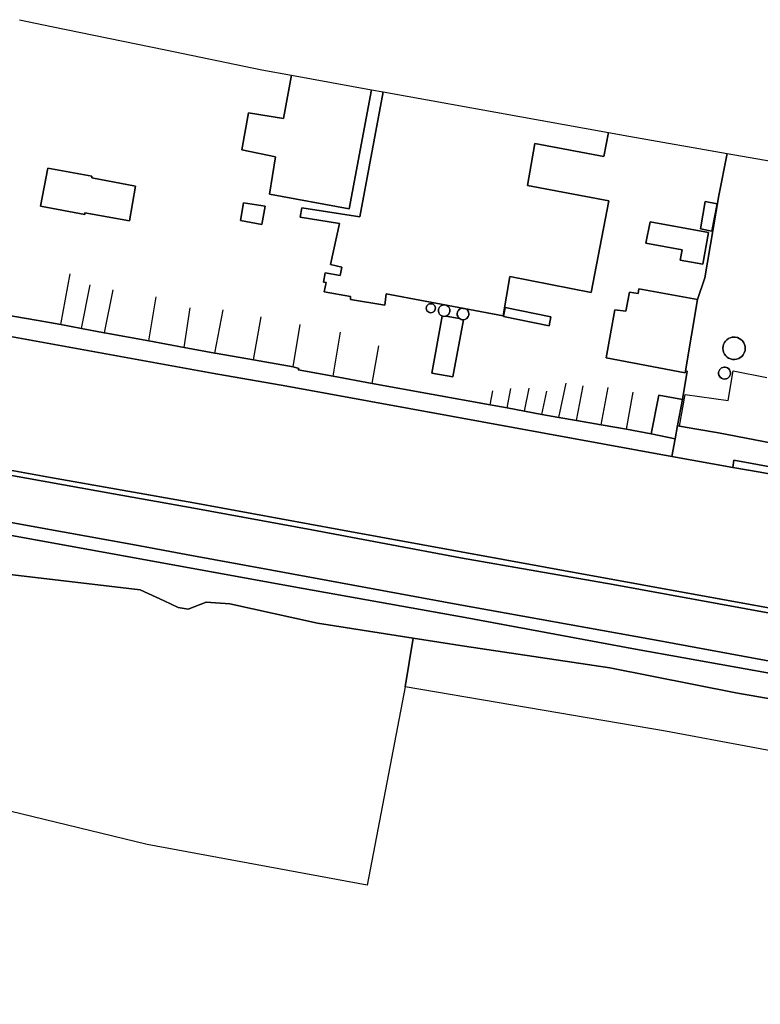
# Model space of a CAD drawing. Extents: x -26035517 to 31750492, y -9237385 to 8160032.
# Tile 134 of 256: x -9270817 to -9079388, y -3442447 to -3187920. Entities that reach past the tile are written whole.
import ezdxf

# ---------------------------------------------------------------- set-up
doc = ezdxf.new("R2010")
doc.units = 0
doc.layers.add('T-25', color=7, linetype='CONTINUOUS')

msp = doc.modelspace()

# ---------------------------------------------------------------- linework, layer by layer
at = {"layer": 'T-25', "color": 9}
for points in [[(-9270888, -3187920, 13630), (-9262554, -3189647, 13607), (-9233172, -3195737, 13627), (-9208272, -3200898, 13670), (-9200589, -3202285, 24283), (-9202670, -3213478, 18323), (-9211673, -3211990, 17987), (-9213394, -3221539, 17987), (-9204692, -3223351, 17990), (-9206247, -3233014, 24253), (-9185630, -3236772, 24250), (-9179886, -3206024, 24260), (-9176832, -3206575, 20880), (-9182899, -3238877, 20980), (-9197865, -3236589, 16233), (-9198285, -3238981, 16227), (-9188174, -3240580, 16217), (-9190439, -3251167, 17963), (-9187561, -3251880, 16290), (-9188019, -3254064, 16290), (-9191853, -3253361, 16207), (-9192332, -3255741, 16207), (-9191644, -3255857, 16207), (-9192143, -3258245, 16047), (-9185316, -3259490, 15957), (-9185331, -3260233, 17640), (-9176450, -3261712, 17637), (-9176054, -3258780, 17733), (-9145859, -3264453, 20887), (-9144135, -3254324, 17987), (-9123084, -3258446, 17523), (-9118539, -3234722, 17697), (-9139548, -3230772, 18773), (-9137676, -3219942, 20927), (-9119842, -3223319, 22250), (-9118590, -3217092, 22293), (-9113362, -3218036, 13823), (-9087984, -3222472, 13960), (-9090097, -3233365, 13887), (-9093730, -3254668, 14063), (-9093730, -3254668, 14063), (-9095629, -3260250, 17327), (-9110743, -3257521, 17187), (-9110994, -3258698, 17103), (-9113228, -3258362, 16927), (-9114172, -3263310, 16867), (-9116962, -3262916, 17440), (-9119234, -3275373, 17320), (-9098823, -3279176, 17527), (-9098739, -3278679, 16793), (-9098268, -3278742, 16783), (-9099496, -3286070, 16770), (-9105639, -3284984, 16563), (-9107602, -3294990, 16443), (-9114006, -3293799, 16310), (-9120508, -3292618, 16307), (-9126856, -3291506, 16320), (-9131449, -3290717, 16287), (-9135848, -3289972, 16330), (-9140330, -3289118, 16413), (-9144837, -3288214, 16410), (-9149248, -3287488, 16413), (-9179675, -3281979, 16443), (-9189791, -3280101, 16463), (-9198810, -3278474, 16530), (-9198695, -3278080, 16540), (-9200172, -3277690, 16547), (-9210358, -3275843, 16383), (-9219734, -3274204, 15953), (-9220378, -3274087, 15961), (-9228268, -3272648, 16059), (-9237454, -3270973, 16174), (-9248894, -3268888, 16316), (-9248957, -3268876, 16317), (-9254810, -3267766, 16405), (-9260223, -3266739, 13697), (-9266017, -3265718, 13630), (-9315465, -3257244, 13600)], [(-9221100, -3279276, 13403), (-9283701, -3267907, 13393), (-9326872, -3259980, 13510), (-9377396, -3250841, 13503), (-9406748, -3245415, 13477), (-9453369, -3237088, 13507), (-9495185, -3229409, 13423), (-9524039, -3224188, 13473), (-9568107, -3216121, 13380)], [(-9069153, -3298733, 15103), (-9090161, -3294757, 14920), (-9095822, -3293761, 15193), (-9100302, -3292957, 13490), (-9100754, -3292856, 13490), (-9099496, -3286070, 16770), (-9098268, -3278742, 16783), (-9098739, -3278679, 16793), (-9095629, -3260250, 17327), (-9093730, -3254668, 14063), (-9090097, -3233365, 13887), (-9087984, -3222472, 13960), (-9039966, -3230865, 13920)], [(-9571898, -3250147, 13120), (-9543326, -3255090, 13120), (-9501083, -3262791, 13100), (-9461854, -3269869, 13090), (-9416969, -3278225, 13177), (-9378581, -3285077, 13177), (-9343583, -3291561, 13203), (-9300878, -3299391, 13187), (-9262814, -3306261, 13187), (-9225768, -3312821, 13160)], [(-9219734, -3274204, 15953), (-9220378, -3274087, 15961), (-9228268, -3272648, 16059), (-9237454, -3270973, 16174), (-9248894, -3268888, 16316), (-9248957, -3268876, 16317), (-9254810, -3267766, 16405), (-9260223, -3266739, 13697), (-9257813, -3253651, 16587)], [(-9315465, -3257244, 13600), (-9266017, -3265718, 13630), (-9260223, -3266739, 13697), (-9254810, -3267766, 16405), (-9248957, -3268876, 16317), (-9248894, -3268888, 16316), (-9237454, -3270973, 16174), (-9228268, -3272648, 16059), (-9220378, -3274087, 15961), (-9219734, -3274204, 15953), (-9210358, -3275843, 16383), (-9200172, -3277690, 16547), (-9198695, -3278080, 16540), (-9198810, -3278474, 16530), (-9189791, -3280101, 16463), (-9179675, -3281979, 16443), (-9149248, -3287488, 16413), (-9144837, -3288214, 16410), (-9140330, -3289118, 16413), (-9135848, -3289972, 16330), (-9131449, -3290717, 16287), (-9126856, -3291506, 16320), (-9120508, -3292618, 16307), (-9114006, -3293799, 16310), (-9107602, -3294990, 16443), (-9101389, -3296278, 13490), (-9102228, -3300798, 13476), (-9120213, -3297546, 13470), (-9159323, -3290441, 13433), (-9201769, -3282667, 13433), (-9221100, -3279276, 13403), (-9283701, -3267907, 13393)], [(-9254810, -3267766, 16405), (-9252591, -3256474, 15620)], [(-9248894, -3268888, 16316), (-9246691, -3257758, 16260)], [(-9237454, -3270973, 16174), (-9235574, -3259534, 16713)], [(-9228268, -3272648, 16059), (-9226717, -3262418, 16767)], [(-9220378, -3274087, 15961), (-9218265, -3262913, 16657)], [(-9572636, -3263464, 14113), (-9535981, -3270026, 14223), (-9492075, -3277982, 14383), (-9462037, -3283478, 14313), (-9429703, -3289357, 14377), (-9392582, -3296113, 14360), (-9357498, -3302482, 14240), (-9321862, -3309084, 14230), (-9292518, -3314395, 14190), (-9265938, -3319195, 14153), (-9241140, -3323696, 14143), (-9227777, -3326157, 14123)], [(-9210358, -3275843, 16383), (-9208407, -3264773, 16330)], [(-9228390, -3329371, 14203), (-9278164, -3320287, 14183), (-9316676, -3313245, 14290), (-9334234, -3309876, 14303), (-9346439, -3307587, 14307), (-9366431, -3304249, 14287), (-9390444, -3299778, 14397), (-9413956, -3295479, 14500), (-9444752, -3289952, 14420), (-9473126, -3284816, 14400), (-9506100, -3278743, 14367), (-9534833, -3273511, 14277), (-9561598, -3268628, 14153), (-9573857, -3266401, 14090)], [(-9283701, -3267907, 13393), (-9221100, -3279276, 13403), (-9201769, -3282667, 13433), (-9159323, -3290441, 13433), (-9120213, -3297546, 13470), (-9102228, -3300798, 13476), (-9086450, -3303650, 13481), (-9079467, -3304913, 13483), (-9029313, -3314157, 13470), (-8993050, -3320697, 13511), (-8985181, -3322116, 13520), (-8938510, -3330607, 13513), (-8896959, -3338183, 13533), (-8866938, -3343633, 13383)], [(-9200172, -3277690, 16547), (-9198307, -3266735, 16640)], [(-9189791, -3280101, 16463), (-9187940, -3268676, 16563)], [(-9179675, -3281979, 16443), (-9178018, -3272198, 16423)], [(-9219734, -3274204, 15953), (-9210358, -3275843, 16383), (-9200172, -3277690, 16547), (-9198695, -3278080, 16540), (-9198810, -3278474, 16530), (-9189791, -3280101, 16463), (-9179675, -3281979, 16443), (-9149248, -3287488, 16413), (-9144837, -3288214, 16410), (-9140330, -3289118, 16413), (-9135848, -3289972, 16330), (-9131449, -3290717, 16287), (-9126856, -3291506, 16320), (-9120508, -3292618, 16307), (-9114006, -3293799, 16310), (-9107602, -3294990, 16443)], [(-9574415, -3276107, 13850), (-9540122, -3282126, 13850), (-9521777, -3292466, 14183), (-9510124, -3296284, 14177), (-9495675, -3297221, 14160), (-9486310, -3298138, 14397), (-9476743, -3306617, 14473), (-9465517, -3313474, 14133), (-9442455, -3309787, 14130), (-9420189, -3306641, 14217), (-9403531, -3309705, 14417), (-9381017, -3317874, 14673), (-9357964, -3326982, 14567), (-9348970, -3332516, 14797), (-9338174, -3333105, 14740), (-9324657, -3334790, 14617), (-9311348, -3327481, 14290), (-9295265, -3327722, 13967), (-9275549, -3331061, 13870), (-9239638, -3335313, 13843), (-9233489, -3338182, 13673), (-9229824, -3339896, 13527), (-9227306, -3340270, 13463), (-9222631, -3338488, 13600)], [(-8866938, -3343633, 13383), (-8896959, -3338183, 13533), (-8938510, -3330607, 13513), (-8985181, -3322116, 13520), (-8993050, -3320697, 13511), (-9029313, -3314157, 13470), (-9079467, -3304913, 13483), (-9086450, -3303650, 13481), (-9102228, -3300798, 13476), (-9120213, -3297546, 13470), (-9159323, -3290441, 13433), (-9201769, -3282667, 13433), (-9221100, -3279276, 13403)], [(-9069153, -3298733, 15103), (-9090161, -3294757, 14920), (-9095822, -3293761, 15193), (-9100302, -3292957, 13490), (-9098777, -3284842, 15130), (-9087712, -3286401, 29780), (-9086396, -3278716, 29563), (-9077678, -3280396, 29317)], [(-9144837, -3288214, 16410), (-9143833, -3283299, 15380)], [(-9140330, -3289118, 16413), (-9139142, -3283190, 15427)], [(-9131449, -3290717, 16287), (-9129601, -3281866, 15540)], [(-9126856, -3291506, 16320), (-9125192, -3282585, 16297)], [(-9120508, -3292618, 16307), (-9118690, -3282965, 16320)], [(-9149248, -3287488, 16413), (-9148522, -3283901, 15300)], [(-9135848, -3289972, 16330), (-9134565, -3283967, 15473)], [(-9114006, -3293799, 16310), (-9112216, -3284227, 16333)], [(-9056617, -3307227, 13670), (-9086195, -3301815, 13528), (-9086450, -3303650, 13481), (-9102228, -3300798, 13476), (-9101389, -3296278, 13490), (-9100754, -3292856, 13490), (-9100302, -3292957, 13490), (-9095822, -3293761, 15193), (-9090161, -3294757, 14920), (-9069153, -3298733, 15103)], [(-9100302, -3292957, 13490), (-9100754, -3292856, 13490)], [(-9102228, -3300798, 13476), (-9101389, -3296278, 13490)], [(-8882398, -3375548, 13187), (-8916782, -3369173, 13193), (-8948776, -3363294, 13103), (-8980941, -3357424, 13160), (-9005962, -3352907, 13180), (-9038810, -3346966, 13047), (-9084830, -3338593, 13010), (-9134974, -3329481, 13097), (-9188293, -3319703, 13070), (-9225768, -3312821, 13160), (-9225768, -3312821, 13160), (-9262814, -3306261, 13187), (-9300878, -3299391, 13187)], [(-9300878, -3299391, 13187), (-9262814, -3306261, 13187), (-9225768, -3312821, 13160), (-9188293, -3319703, 13070), (-9134974, -3329481, 13097), (-9084830, -3338593, 13010), (-9038810, -3346966, 13047), (-9005962, -3352907, 13180), (-8980941, -3357424, 13160), (-8948776, -3363294, 13103), (-8916782, -3369173, 13193), (-8882398, -3375548, 13187)], [(-9300878, -3299391, 13187), (-9262814, -3306261, 13187), (-9225768, -3312821, 13160), (-9188293, -3319703, 13070), (-9134974, -3329481, 13097), (-9084830, -3338593, 13010), (-9038810, -3346966, 13047), (-9005962, -3352907, 13180), (-8980941, -3357424, 13160), (-8948776, -3363294, 13103), (-8916782, -3369173, 13193), (-8882398, -3375548, 13187)], [(-9086450, -3303650, 13481), (-9086195, -3301815, 13528)], [(-9277721, -3304846, 13447), (-9246591, -3310506, 13570), (-9225774, -3314178, 13740), (-9195281, -3319798, 13760), (-9156858, -3327031, 13683), (-9117460, -3333961, 13627), (-9075965, -3341495, 13617), (-9027104, -3350643, 13760), (-8986787, -3358159, 13710), (-8944497, -3365756, 13713), (-8901440, -3373357, 13637), (-8872840, -3378412, 13553)], [(-8872840, -3378412, 13553), (-8901440, -3373357, 13637), (-8944497, -3365756, 13713), (-8986787, -3358159, 13710), (-9027104, -3350643, 13760), (-9075965, -3341495, 13617), (-9117460, -3333961, 13627), (-9156858, -3327031, 13683), (-9195281, -3319798, 13760), (-9225774, -3314178, 13740), (-9246591, -3310506, 13570), (-9277721, -3304846, 13447)], [(-8872840, -3378412, 13553), (-8901440, -3373357, 13637), (-8944497, -3365756, 13713), (-8986787, -3358159, 13710), (-9027104, -3350643, 13760), (-9075965, -3341495, 13617), (-9117460, -3333961, 13627), (-9156858, -3327031, 13683), (-9195281, -3319798, 13760), (-9225774, -3314178, 13740), (-9246591, -3310506, 13570), (-9277721, -3304846, 13447)], [(-9225768, -3312821, 13160), (-9188293, -3319703, 13070), (-9134974, -3329481, 13097), (-9084830, -3338593, 13010), (-9038810, -3346966, 13047), (-9005962, -3352907, 13180), (-8980941, -3357424, 13160), (-8948776, -3363294, 13103), (-8916782, -3369173, 13193), (-8882398, -3375548, 13187), (-8872530, -3377123, 12970)], [(-8875157, -3390685, 13797), (-8913307, -3383556, 13987), (-8965382, -3373969, 13957), (-9001024, -3367463, 14023), (-9012639, -3365343, 14023), (-9058250, -3357171, 14123), (-9107279, -3348123, 14073), (-9157996, -3338974, 14157), (-9205686, -3330242, 14137), (-9227777, -3326157, 14123), (-9227777, -3326157, 14123), (-9241140, -3323696, 14143), (-9265938, -3319195, 14153), (-9292518, -3314395, 14190)], [(-9292518, -3314395, 14190), (-9265938, -3319195, 14153), (-9241140, -3323696, 14143), (-9227777, -3326157, 14123), (-9205686, -3330242, 14137), (-9157996, -3338974, 14157), (-9107279, -3348123, 14073), (-9058250, -3357171, 14123)], [(-9278164, -3320287, 14183), (-9228390, -3329371, 14203), (-9197506, -3334988, 14240), (-9155699, -3342498, 14190), (-9111633, -3350637, 14093), (-9074134, -3357394, 14080)], [(-9074134, -3357394, 14080), (-9111633, -3350637, 14093), (-9155699, -3342498, 14190), (-9197506, -3334988, 14240), (-9228390, -3329371, 14203), (-9278164, -3320287, 14183)], [(-8875157, -3390685, 13797), (-8913307, -3383556, 13987), (-8965382, -3373969, 13957), (-9001024, -3367463, 14023), (-9012639, -3365343, 14023), (-9058250, -3357171, 14123), (-9107279, -3348123, 14073), (-9157996, -3338974, 14157), (-9205686, -3330242, 14137), (-9227777, -3326157, 14123)], [(-9275549, -3331061, 13870), (-9239638, -3335313, 13843), (-9233489, -3338182, 13673), (-9229824, -3339896, 13527), (-9227306, -3340270, 13463), (-9222631, -3338488, 13600), (-9216533, -3338960, 13867), (-9193861, -3343913, 13867), (-9169093, -3347805, 13871), (-9171159, -3360356, 13197), (-9180989, -3411647, 13487), (-9237850, -3401141, 13367), (-9474376, -3343735, 13370)], [(-9050568, -3368053, 13927), (-9085700, -3361927, 13927), (-9118261, -3355486, 13903), (-9155851, -3349886, 13873), (-9169093, -3347805, 13871), (-9193861, -3343913, 13867), (-9216533, -3338960, 13867), (-9222631, -3338488, 13600), (-9227306, -3340270, 13463), (-9229824, -3339896, 13527), (-9233489, -3338182, 13673), (-9239638, -3335313, 13843), (-9275549, -3331061, 13870)], [(-9228390, -3329371, 14203), (-9197506, -3334988, 14240), (-9155699, -3342498, 14190), (-9111633, -3350637, 14093), (-9074134, -3357394, 14080), (-9035724, -3364402, 14137), (-9014908, -3368268, 14140), (-9003356, -3370668, 14137), (-9002395, -3371282, 14163), (-9001766, -3372374, 14190), (-9001952, -3373568, 14200), (-9003349, -3381606, 14077), (-9003725, -3383814, 14068), (-9011749, -3427376, 13503), (-9014296, -3442447, 13503)], [(-9003725, -3383814, 14068), (-9027176, -3373236, 13927), (-9050568, -3368053, 13927), (-9085700, -3361927, 13927), (-9118261, -3355486, 13903), (-9155851, -3349886, 13873), (-9169093, -3347805, 13871), (-9193861, -3343913, 13867), (-9216533, -3338960, 13867), (-9222631, -3338488, 13600)], [(-9171159, -3360356, 13197), (-9169093, -3347805, 13871)]]:
    msp.add_polyline3d(points, dxfattribs=at)
for points in [[(-9179886, -3206024, 24260), (-9185630, -3236772, 24250), (-9206247, -3233014, 24253), (-9204692, -3223351, 17990), (-9213394, -3221539, 17987), (-9211673, -3211990, 17987), (-9202670, -3213478, 18323), (-9200589, -3202285, 24283), (-9179886, -3206024, 24260)], [(-9118590, -3217092, 22293), (-9119842, -3223319, 22250), (-9137676, -3219942, 20927), (-9139548, -3230772, 18773), (-9118539, -3234722, 17697), (-9123084, -3258446, 17523), (-9144135, -3254324, 17987), (-9145859, -3264453, 20887), (-9176054, -3258780, 17733), (-9176450, -3261712, 17637), (-9185331, -3260233, 17640), (-9185316, -3259490, 15957), (-9192143, -3258245, 16047), (-9191644, -3255857, 16207), (-9192332, -3255741, 16207), (-9191853, -3253361, 16207), (-9188019, -3254064, 16290), (-9187561, -3251880, 16290), (-9190439, -3251167, 17963), (-9188174, -3240580, 16217), (-9198285, -3238981, 16227), (-9197865, -3236589, 16233), (-9182899, -3238877, 20980), (-9176832, -3206575, 20880), (-9118590, -3217092, 22293)], [(-9263577, -3226293, 19330), (-9265423, -3236149, 19173), (-9253938, -3238310, 19053), (-9253945, -3237847, 18940), (-9242473, -3239909, 18943), (-9240914, -3230941, 19087), (-9252190, -3228799, 19087), (-9252148, -3228381, 19380), (-9263577, -3226293, 19330)], [(-9263577, -3226293, 19330), (-9252148, -3228381, 19380), (-9252190, -3228799, 19087), (-9240914, -3230941, 19087), (-9242473, -3239909, 18943), (-9253945, -3237847, 18940), (-9253938, -3238310, 19053), (-9265423, -3236149, 19173), (-9263577, -3226293, 19330)], [(-9094884, -3241984, 15940), (-9093617, -3234925, 15940), (-9090508, -3235514, 15713), (-9091954, -3242551, 15670), (-9094884, -3241984, 15940)], [(-9094884, -3241984, 15940), (-9091954, -3242551, 15670), (-9090508, -3235514, 15713), (-9093617, -3234925, 15940), (-9094884, -3241984, 15940)], [(-9207340, -3236137, 16743), (-9208243, -3240892, 16720), (-9213737, -3239847, 16603), (-9212999, -3235252, 16637), (-9207340, -3236137, 16743)], [(-9207340, -3236137, 16743), (-9212999, -3235252, 16637), (-9213737, -3239847, 16603), (-9208243, -3240892, 16720), (-9207340, -3236137, 16743)], [(-9107855, -3240168, 16833), (-9092817, -3242919, 16943), (-9094255, -3251154, 16547), (-9100122, -3250063, 16550), (-9099548, -3247375, 16810), (-9109017, -3245724, 16730), (-9107855, -3240168, 16833)], [(-9107855, -3240168, 16833), (-9109017, -3245724, 16730), (-9099548, -3247375, 16810), (-9100122, -3250063, 16550), (-9094255, -3251154, 16547), (-9092817, -3242919, 16943), (-9107855, -3240168, 16833)], [(-9095629, -3260250, 17327), (-9098739, -3278679, 16793), (-9098823, -3279176, 17527), (-9119234, -3275373, 17320), (-9116962, -3262916, 17440), (-9114172, -3263310, 16867), (-9113228, -3258362, 16927), (-9110994, -3258698, 17103), (-9110743, -3257521, 17187), (-9095629, -3260250, 17327)], [(-9164223, -3261375, 27909), (-9163951, -3261494, 27902), (-9163707, -3261686, 27894), (-9163557, -3261876, 27889), (-9163436, -3262129, 27882), (-9163375, -3262442, 27874), (-9163398, -3262752, 27867), (-9163497, -3263037, 27860), (-9163637, -3263254, 27854), (-9163759, -3263383, 27853), (-9163985, -3263545, 27854), (-9164244, -3263649, 27854), (-9164524, -3263690, 27855), (-9164852, -3263653, 27855), (-9165081, -3263567, 27856), (-9165351, -3263382, 27856), (-9165551, -3263143, 27857), (-9165698, -3262807, 27865), (-9165735, -3262478, 27873), (-9165677, -3262141, 27881), (-9165556, -3261883, 27888), (-9165359, -3261644, 27896), (-9165165, -3261498, 27902), (-9164918, -3261385, 27908), (-9164688, -3261335, 27914), (-9164486, -3261330, 27915), (-9164223, -3261375, 27909)], [(-9164223, -3261375, 27909), (-9164486, -3261330, 27915), (-9164688, -3261335, 27914), (-9164918, -3261385, 27908), (-9165165, -3261498, 27902), (-9165359, -3261644, 27896), (-9165556, -3261883, 27888), (-9165677, -3262141, 27881), (-9165735, -3262478, 27873), (-9165698, -3262807, 27865), (-9165551, -3263143, 27857), (-9165351, -3263382, 27856), (-9165081, -3263567, 27856), (-9164852, -3263653, 27855), (-9164524, -3263690, 27855), (-9164244, -3263649, 27854), (-9163985, -3263545, 27854), (-9163759, -3263383, 27853), (-9163637, -3263254, 27854), (-9163497, -3263037, 27860), (-9163398, -3262752, 27867), (-9163375, -3262442, 27874), (-9163436, -3262129, 27882), (-9163557, -3261876, 27889), (-9163707, -3261686, 27894), (-9163951, -3261494, 27902), (-9164223, -3261375, 27909)], [(-9161590, -3264557, 18910), (-9164312, -3279317, 18903), (-9158864, -3280263, 18973), (-9156125, -3265499, 18973), (-9156008, -3265479, 27064), (-9155577, -3265348, 27056), (-9155263, -3265148, 27048), (-9155057, -3264941, 27043), (-9154858, -3264625, 27049), (-9154753, -3264315, 27062), (-9154717, -3263959, 27077), (-9154779, -3263560, 27093), (-9154915, -3263240, 27107), (-9155106, -3262977, 27120), (-9155368, -3262747, 27135), (-9155605, -3262648, 27133), (-9155887, -3262588, 27133), (-9156207, -3262542, 27133), (-9156390, -3262534, 27133), (-9156687, -3262572, 27133), (-9156974, -3262679, 27144), (-9157211, -3262847, 27138), (-9157409, -3263054, 27133), (-9157560, -3263287, 27127), (-9157666, -3263546, 27122), (-9157727, -3263869, 27116), (-9157707, -3264263, 27108), (-9157608, -3264587, 27102), (-9157417, -3264909, 27095), (-9157199, -3265138, 27088), (-9157149, -3265182, 18793), (-9160651, -3264554, 18910), (-9160491, -3264501, 27028), (-9160291, -3264390, 27026), (-9160110, -3264250, 27025), (-9159927, -3264053, 27023), (-9159781, -3263821, 27031), (-9159696, -3263618, 27037), (-9159634, -3263357, 27045), (-9159624, -3263024, 27054), (-9159676, -3262737, 27063), (-9159797, -3262440, 27072), (-9159923, -3262244, 27079), (-9160110, -3262040, 27087), (-9160297, -3261897, 27093), (-9160485, -3261793, 27100), (-9160707, -3261711, 27106), (-9160943, -3261665, 27108), (-9161248, -3261662, 27101), (-9161504, -3261709, 27096), (-9161705, -3261780, 27091), (-9161954, -3261919, 27085), (-9162139, -3262070, 27080), (-9162288, -3262236, 27076), (-9162409, -3262419, 27071), (-9162533, -3262710, 27065), (-9162590, -3262998, 27058), (-9162589, -3263303, 27052), (-9162502, -3263671, 27044), (-9162316, -3264016, 27041), (-9162007, -3264333, 27038), (-9161736, -3264496, 27036), (-9161590, -3264557, 18910)], [(-9160651, -3264554, 18910), (-9160793, -3264601, 27030), (-9161147, -3264634, 27032), (-9161489, -3264585, 27034), (-9161590, -3264557, 18910), (-9161736, -3264496, 27036), (-9162007, -3264333, 27038), (-9162316, -3264016, 27041), (-9162502, -3263671, 27044), (-9162589, -3263303, 27052), (-9162590, -3262998, 27058), (-9162533, -3262710, 27065), (-9162409, -3262419, 27071), (-9162288, -3262236, 27076), (-9162139, -3262070, 27080), (-9161954, -3261919, 27085), (-9161705, -3261780, 27091), (-9161504, -3261709, 27096), (-9161248, -3261662, 27101), (-9160943, -3261665, 27108), (-9160707, -3261711, 27106), (-9160485, -3261793, 27100), (-9160297, -3261897, 27093), (-9160110, -3262040, 27087), (-9159923, -3262244, 27079), (-9159797, -3262440, 27072), (-9159676, -3262737, 27063), (-9159624, -3263024, 27054), (-9159634, -3263357, 27045), (-9159696, -3263618, 27037), (-9159781, -3263821, 27031), (-9159927, -3264053, 27023), (-9160110, -3264250, 27025), (-9160291, -3264390, 27026), (-9160491, -3264501, 27028), (-9160651, -3264554, 18910)], [(-9156125, -3265499, 18973), (-9156327, -3265491, 27070), (-9156708, -3265415, 27078), (-9156986, -3265288, 27084), (-9156995, -3265282, 27088), (-9157149, -3265182, 18793), (-9157199, -3265138, 27088), (-9157417, -3264909, 27095), (-9157608, -3264587, 27102), (-9157707, -3264263, 27108), (-9157727, -3263869, 27116), (-9157666, -3263546, 27122), (-9157560, -3263287, 27127), (-9157409, -3263054, 27133), (-9157211, -3262847, 27138), (-9156974, -3262679, 27144), (-9156687, -3262572, 27133), (-9156390, -3262534, 27133), (-9156207, -3262542, 27133), (-9155887, -3262588, 27133), (-9155605, -3262648, 27133), (-9155368, -3262747, 27135), (-9155106, -3262977, 27120), (-9154915, -3263240, 27107), (-9154779, -3263560, 27093), (-9154717, -3263959, 27077), (-9154753, -3264315, 27062), (-9154858, -3264625, 27049), (-9155057, -3264941, 27043), (-9155263, -3265148, 27048), (-9155577, -3265348, 27056), (-9156008, -3265479, 27064), (-9156125, -3265499, 18973)], [(-9133996, -3267050, 16287), (-9145801, -3264613, 16193), (-9145316, -3262321, 16223), (-9133529, -3264689, 16307), (-9133996, -3267050, 16287)], [(-9133996, -3267050, 16287), (-9133529, -3264689, 16307), (-9145316, -3262321, 16223), (-9145801, -3264613, 16193), (-9133996, -3267050, 16287)], [(-9156125, -3265499, 18973), (-9158864, -3280263, 18973), (-9164312, -3279317, 18903), (-9161590, -3264557, 18910), (-9161489, -3264585, 27034), (-9161147, -3264634, 27032), (-9160793, -3264601, 27030), (-9160651, -3264554, 18910), (-9157149, -3265182, 18793), (-9156995, -3265282, 27088), (-9156986, -3265288, 27084), (-9156708, -3265415, 27078), (-9156327, -3265491, 27070), (-9156125, -3265499, 18973)], [(-9085313, -3270110, 36130), (-9085923, -3269989, 36130), (-9086303, -3269980, 36124), (-9086682, -3270021, 36117), (-9087162, -3270149, 36109), (-9087599, -3270349, 36101), (-9088042, -3270656, 36092), (-9088391, -3271004, 36083), (-9088673, -3271401, 36075), (-9088890, -3271854, 36067), (-9089026, -3272344, 36058), (-9089075, -3272876, 36049), (-9089016, -3273455, 36039), (-9088888, -3273898, 36031), (-9088658, -3274370, 36030), (-9088335, -3274807, 36035), (-9087988, -3275135, 36040), (-9087581, -3275407, 36045), (-9087099, -3275619, 36051), (-9086608, -3275737, 36056), (-9086100, -3275768, 36061), (-9085534, -3275696, 36067), (-9084975, -3275507, 36073), (-9084561, -3275274, 36078), (-9084164, -3274953, 36084), (-9083810, -3274538, 36089), (-9083518, -3274016, 36093), (-9083341, -3273449, 36098), (-9083284, -3272876, 36102), (-9083325, -3272387, 36106), (-9083456, -3271890, 36110), (-9083679, -3271413, 36113), (-9084000, -3270966, 36118), (-9084414, -3270578, 36122), (-9084845, -3270303, 36126), (-9085313, -3270110, 36130)], [(-9085313, -3270110, 36130), (-9084845, -3270303, 36126), (-9084414, -3270578, 36122), (-9084000, -3270966, 36118), (-9083679, -3271413, 36113), (-9083456, -3271890, 36110), (-9083325, -3272387, 36106), (-9083284, -3272876, 36102), (-9083341, -3273449, 36098), (-9083518, -3274016, 36093), (-9083810, -3274538, 36089), (-9084164, -3274953, 36084), (-9084561, -3275274, 36078), (-9084975, -3275507, 36073), (-9085534, -3275696, 36067), (-9086100, -3275768, 36061), (-9086608, -3275737, 36056), (-9087099, -3275619, 36051), (-9087581, -3275407, 36045), (-9087988, -3275135, 36040), (-9088335, -3274807, 36035), (-9088658, -3274370, 36030), (-9088888, -3273898, 36031), (-9089016, -3273455, 36039), (-9089075, -3272876, 36049), (-9089026, -3272344, 36058), (-9088890, -3271854, 36067), (-9088673, -3271401, 36075), (-9088391, -3271004, 36083), (-9088042, -3270656, 36092), (-9087599, -3270349, 36101), (-9087162, -3270149, 36109), (-9086682, -3270021, 36117), (-9086303, -3269980, 36124), (-9085923, -3269989, 36130), (-9085313, -3270110, 36130)], [(-9088141, -3277815, 32233), (-9088446, -3277744, 32229), (-9088737, -3277734, 32219), (-9089080, -3277795, 32206), (-9089435, -3277950, 32192), (-9089689, -3278140, 32181), (-9089885, -3278359, 32170), (-9090058, -3278659, 32158), (-9090165, -3279018, 32144), (-9090185, -3279361, 32132), (-9090099, -3279789, 32116), (-9089959, -3280083, 32110), (-9089733, -3280370, 32109), (-9089460, -3280587, 32108), (-9089114, -3280747, 32107), (-9088724, -3280819, 32106), (-9088397, -3280802, 32105), (-9088104, -3280725, 32105), (-9087789, -3280565, 32104), (-9087550, -3280369, 32103), (-9087350, -3280123, 32112), (-9087228, -3279899, 32123), (-9087119, -3279536, 32139), (-9087100, -3279183, 32154), (-9087182, -3278770, 32173), (-9087347, -3278434, 32189), (-9087543, -3278191, 32202), (-9087863, -3277942, 32219), (-9088141, -3277815, 32233)], [(-9088141, -3277815, 32233), (-9087863, -3277942, 32219), (-9087543, -3278191, 32202), (-9087347, -3278434, 32189), (-9087182, -3278770, 32173), (-9087100, -3279183, 32154), (-9087119, -3279536, 32139), (-9087228, -3279899, 32123), (-9087350, -3280123, 32112), (-9087550, -3280369, 32103), (-9087789, -3280565, 32104), (-9088104, -3280725, 32105), (-9088397, -3280802, 32105), (-9088724, -3280819, 32106), (-9089114, -3280747, 32107), (-9089460, -3280587, 32108), (-9089733, -3280370, 32109), (-9089959, -3280083, 32110), (-9090099, -3279789, 32116), (-9090185, -3279361, 32132), (-9090165, -3279018, 32144), (-9090058, -3278659, 32158), (-9089885, -3278359, 32170), (-9089689, -3278140, 32181), (-9089435, -3277950, 32192), (-9089080, -3277795, 32206), (-9088737, -3277734, 32219), (-9088446, -3277744, 32229), (-9088141, -3277815, 32233)], [(-9107602, -3294990, 16443), (-9105639, -3284984, 16563), (-9099496, -3286070, 16770), (-9100754, -3292856, 13490), (-9101389, -3296278, 13490), (-9107602, -3294990, 16443)], [(-9086450, -3303650, 13481), (-9086195, -3301815, 13528), (-9056617, -3307227, 13670), (-9024872, -3312979, 13720), (-8995568, -3318273, 13690), (-8992617, -3318862, 13587), (-8993050, -3320697, 13511), (-9029313, -3314157, 13470), (-9079467, -3304913, 13483), (-9086450, -3303650, 13481)], [(-9169093, -3347805, 13871), (-9155851, -3349886, 13873), (-9118261, -3355486, 13903), (-9085700, -3361927, 13927), (-9050568, -3368053, 13927), (-9027176, -3373236, 13927), (-9003725, -3383814, 14068), (-9011749, -3427376, 13503), (-9014296, -3442447, 13503), (-9022409, -3441068, 13503), (-9017002, -3412906, 13503), (-9018544, -3410499, 13503), (-9063260, -3398562, 13346), (-9059615, -3380145, 13333), (-9103880, -3371880, 13333), (-9171159, -3360356, 13197), (-9169093, -3347805, 13871)]]:
    msp.add_polyline3d(points, close=True, dxfattribs=at)

doc.saveas('drawing.dxf')
